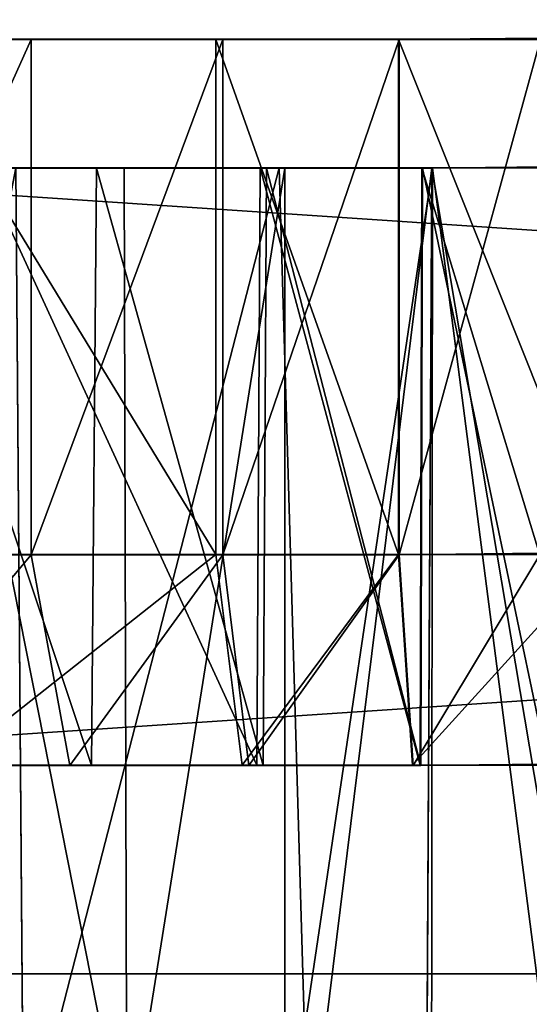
# Model space of a CAD drawing. Extents: x 0 to 35.8, y 0 to 27.5.
# Tile 78 of 256: x 14.877 to 15.259, y 0.9 to 1.639. Entities that reach past the tile are written whole.
import ezdxf

# ---------------------------------------------------------------- set-up
doc = ezdxf.new("R2010")
doc.units = 0
doc.header["$MEASUREMENT"] = 0
doc.layers.get('0').update_dxf_attribs({"color": 13, "linetype": 'CONTINUOUS'})
doc.layers.add('HDI8056C_KNOBS_-_2', color=252, linetype='CONTINUOUS')
doc.layers.add('RGM8058UC_-_BODY', color=252, linetype='CONTINUOUS')

# ---------------------------------------------------------------- blocks, each defined once
blk = doc.blocks.new('RGM8658UC_TRADECAD_V06_DXF')
at = {"layer": 'HDI8056C_KNOBS_-_2', "color": 0}
for p, q in [((15.1615, 1.6236, 4.1157), (15.2677, 1.6246, 4.1283)), ((15.1615, 1.6236, 4.1157), (15.2677, 1.6246, 4.1283)), ((14.1078, 1.6237, 2.9433), (15.3149, 1.6239, 2.9159)), ((14.1078, 1.6237, 2.9433), (15.3149, 1.6239, 2.9159)), ((14.1126, 1.6237, 2.7701), (15.3149, 1.6239, 2.9159)), ((14.1126, 1.6237, 2.7701), (15.3149, 1.6239, 2.9159)), ((15.3149, 1.6239, 2.9159), (14.1162, 1.6236, 3.1314)), ((15.3149, 1.6239, 2.9159), (14.1162, 1.6236, 3.1314)), ((14.1628, 1.6236, 2.5593), (15.3149, 1.6239, 2.9159)), ((14.1628, 1.6236, 2.5593), (15.3149, 1.6239, 2.9159)), ((14.1707, 1.6236, 3.3215), (15.3149, 1.6239, 2.9159)), ((14.1707, 1.6236, 3.3215), (15.3149, 1.6239, 2.9159)), ((14.2521, 1.6236, 2.335), (15.3149, 1.6239, 2.9159)), ((14.2521, 1.6236, 2.335), (15.3149, 1.6239, 2.9159)), ((14.2563, 1.6236, 3.5164), (15.3149, 1.6239, 2.9159)), ((14.2563, 1.6236, 3.5164), (15.3149, 1.6239, 2.9159)), ((14.4008, 1.6236, 3.7123), (15.3149, 1.6239, 2.9159)), ((14.4008, 1.6236, 3.7123), (15.3149, 1.6239, 2.9159)), ((14.4081, 1.6237, 2.11), (15.3149, 1.6239, 2.9159)), ((14.4081, 1.6237, 2.11), (15.3149, 1.6239, 2.9159)), ((14.5216, 1.6236, 3.8269), (15.3149, 1.6239, 2.9159)), ((14.5216, 1.6236, 3.8269), (15.3149, 1.6239, 2.9159)), ((14.6183, 1.6237, 1.9268), (15.3149, 1.6239, 2.9159)), ((14.6183, 1.6237, 1.9268), (15.3149, 1.6239, 2.9159)), ((14.7119, 1.6236, 3.9608), (15.3149, 1.6239, 2.9159)), ((14.7119, 1.6236, 3.9608), (15.3149, 1.6239, 2.9159)), ((14.7119, 1.6236, 3.9608), (14.8854, 1.6236, 4.047)), ((14.7119, 1.6236, 3.9608), (14.8854, 1.6236, 4.047)), ((14.7883, 1.6237, 1.8223), (15.3149, 1.6239, 2.9159)), ((14.7883, 1.6237, 1.8223), (15.3149, 1.6239, 2.9159)), ((14.7883, 1.6237, 1.8223), (15.024, 1.6237, 1.7461)), ((14.7883, 1.6237, 1.8223), (15.024, 1.6237, 1.7461)), ((14.8854, 1.6236, 4.047), (15.3149, 1.6239, 2.9159)), ((14.8854, 1.6236, 4.047), (15.3149, 1.6239, 2.9159)), ((14.8854, 1.6236, 4.047), (14.8854, 1.2373, 4.047)), ((14.8854, 1.6236, 4.047), (14.8854, 1.2373, 4.047)), ((14.8854, 1.6236, 4.047), (15.0292, 1.6236, 4.0925)), ((14.8854, 1.6236, 4.047), (15.0292, 1.6236, 4.0925)), ((15.024, 1.6237, 1.7461), (15.3149, 1.6239, 2.9159)), ((15.024, 1.6237, 1.7461), (15.3149, 1.6239, 2.9159)), ((15.024, 1.6237, 1.7461), (15.1609, 1.6237, 1.7118)), ((15.024, 1.6237, 1.7461), (15.1609, 1.6237, 1.7118)), ((15.024, 1.6237, 1.7461), (15.024, 1.2375, 1.7461)), ((15.024, 1.6237, 1.7461), (15.024, 1.2375, 1.7461)), ((15.0292, 1.6236, 4.0925), (15.3149, 1.6239, 2.9159)), ((15.0292, 1.6236, 4.0925), (15.3149, 1.6239, 2.9159)), ((15.0292, 1.6236, 4.0925), (15.0292, 1.2373, 4.0925)), ((15.0292, 1.6236, 4.0925), (15.0292, 1.2373, 4.0925)), ((15.0292, 1.6236, 4.0925), (15.1615, 1.6236, 4.1157)), ((15.0292, 1.6236, 4.0925), (15.1615, 1.6236, 4.1157)), ((15.1609, 1.6237, 1.7118), (15.3149, 1.6239, 2.9159)), ((15.1609, 1.6237, 1.7118), (15.3149, 1.6239, 2.9159)), ((15.1609, 1.6237, 1.7118), (15.3149, 1.6237, 1.7014)), ((15.1609, 1.6237, 1.7118), (15.3149, 1.6237, 1.7014)), ((15.1609, 1.6237, 1.7118), (15.1609, 1.2375, 1.7118)), ((15.1609, 1.6237, 1.7118), (15.1609, 1.2375, 1.7118)), ((15.1615, 1.6236, 4.1157), (15.3149, 1.6239, 2.9159)), ((15.1615, 1.6236, 4.1157), (15.3149, 1.6239, 2.9159)), ((15.1615, 1.6236, 4.1157), (15.1615, 1.2373, 4.1157)), ((15.1615, 1.6236, 4.1157), (15.1615, 1.2373, 4.1157)), ((14.781, 1.5272, 3.8411), (14.9346, 1.5272, 3.9174)), ((14.781, 1.5272, 3.8411), (14.9346, 1.5272, 3.9174)), ((14.8101, 1.5272, 3.7907), (14.9553, 1.5272, 3.8628)), ((14.8101, 1.5272, 3.7907), (14.9553, 1.5272, 3.8628)), ((15.0573, 1.5273, 1.88), (14.8486, 1.5273, 1.9475)), ((15.0573, 1.5273, 1.88), (14.8486, 1.5273, 1.9475)), ((15.0714, 1.5273, 1.9365), (14.874, 1.5273, 2.0004)), ((14.874, 1.5273, 2.0004), (14.8798, 0.7841, 1.9996)), ((14.874, 1.5273, 2.0004), (14.8798, 0.7841, 1.9996)), ((15.0714, 1.5273, 1.9365), (14.874, 1.5273, 2.0004)), ((14.9308, 1.0793, 3.9274), (14.9346, 1.5272, 3.9174)), ((14.9308, 1.0793, 3.9274), (14.9346, 1.5272, 3.9174)), ((14.9346, 1.5272, 3.9174), (14.9553, 1.5272, 3.8628)), ((14.9346, 1.5272, 3.9174), (14.9553, 1.5272, 3.8628)), ((14.9346, 1.5272, 3.9174), (15.0619, 1.5271, 3.9578)), ((14.9346, 1.5272, 3.9174), (15.0619, 1.5271, 3.9578)), ((14.9572, 0.7841, 3.865), (14.9553, 1.5272, 3.8628)), ((14.9553, 1.5272, 3.8628), (15.0757, 1.5271, 3.9009)), ((14.9572, 0.7841, 3.865), (14.9553, 1.5272, 3.8628)), ((14.9553, 1.5272, 3.8628), (15.0757, 1.5271, 3.9009)), ((15.0548, 1.0794, 1.8697), (15.0573, 1.5273, 1.88)), ((15.0548, 1.0794, 1.8697), (15.0573, 1.5273, 1.88)), ((15.1785, 1.5273, 1.8496), (15.0573, 1.5273, 1.88)), ((15.0573, 1.5273, 1.88), (15.0714, 1.5273, 1.9365)), ((15.0573, 1.5273, 1.88), (15.0714, 1.5273, 1.9365)), ((15.1785, 1.5273, 1.8496), (15.0573, 1.5273, 1.88)), ((15.0594, 1.0793, 3.9681), (15.0619, 1.5271, 3.9578)), ((15.0594, 1.0793, 3.9681), (15.0619, 1.5271, 3.9578)), ((15.0619, 1.5271, 3.9578), (15.0757, 1.5271, 3.9009)), ((15.0619, 1.5271, 3.9578), (15.0757, 1.5271, 3.9009)), ((15.0619, 1.5271, 3.9578), (15.179, 1.5271, 3.9783)), ((15.0619, 1.5271, 3.9578), (15.179, 1.5271, 3.9783)), ((15.0935, 0.7789, 1.9346), (15.0714, 1.5273, 1.9365)), ((15.186, 1.5273, 1.9078), (15.0714, 1.5273, 1.9365)), ((15.0935, 0.7789, 1.9346), (15.0714, 1.5273, 1.9365)), ((15.186, 1.5273, 1.9078), (15.0714, 1.5273, 1.9365)), ((15.0757, 1.5271, 3.9009), (15.0757, 0.7823, 3.9023)), ((15.0757, 1.5271, 3.9009), (15.0757, 0.7823, 3.9023)), ((15.0757, 1.5271, 3.9009), (15.1865, 1.5271, 3.9203)), ((15.0757, 1.5271, 3.9009), (15.1865, 1.5271, 3.9203)), ((15.1772, 1.0794, 1.839), (15.1785, 1.5273, 1.8496)), ((15.1772, 1.0794, 1.839), (15.1785, 1.5273, 1.8496)), ((15.1777, 1.0793, 3.9889), (15.179, 1.5271, 3.9783)), ((15.1777, 1.0793, 3.9889), (15.179, 1.5271, 3.9783)), ((15.3149, 1.5273, 1.8405), (15.1785, 1.5273, 1.8496)), ((15.1785, 1.5273, 1.8496), (15.186, 1.5273, 1.9078)), ((15.1785, 1.5273, 1.8496), (15.186, 1.5273, 1.9078)), ((15.3149, 1.5273, 1.8405), (15.1785, 1.5273, 1.8496)), ((15.179, 1.5271, 3.9783), (15.2731, 1.5282, 3.9894)), ((15.179, 1.5271, 3.9783), (15.2731, 1.5282, 3.9894)), ((15.179, 1.5271, 3.9783), (15.1865, 1.5271, 3.9203)), ((15.179, 1.5271, 3.9783), (15.1865, 1.5271, 3.9203)), ((15.186, 1.5273, 1.9078), (15.1817, 0.7593, 1.9103)), ((15.186, 1.5273, 1.9078), (15.1817, 0.7593, 1.9103)), ((15.1857, 0.7773, 3.9214), (15.1865, 1.5271, 3.9203)), ((15.1857, 0.7773, 3.9214), (15.1865, 1.5271, 3.9203)), ((15.3149, 1.5273, 1.8991), (15.186, 1.5273, 1.9078)), ((15.3149, 1.5273, 1.8991), (15.186, 1.5273, 1.9078)), ((15.1865, 1.5271, 3.9203), (15.2754, 1.5282, 3.9309)), ((15.1865, 1.5271, 3.9203), (15.2754, 1.5282, 3.9309)), ((14.7119, 1.2373, 3.9608), (14.8854, 1.2373, 4.047)), ((14.7119, 1.2373, 3.9608), (14.8854, 1.2373, 4.047)), ((15.024, 1.2375, 1.7461), (14.7883, 1.2375, 1.8223)), ((15.024, 1.2375, 1.7461), (14.7883, 1.2375, 1.8223)), ((14.8854, 1.2373, 4.047), (14.9146, 1.0793, 3.97)), ((14.8854, 1.2373, 4.047), (14.9146, 1.0793, 3.97)), ((14.8854, 1.2373, 4.047), (15.0292, 1.2373, 4.0925)), ((14.8854, 1.2373, 4.047), (15.0292, 1.2373, 4.0925)), ((15.1609, 1.2375, 1.7118), (15.024, 1.2375, 1.7461)), ((15.024, 1.2375, 1.7461), (15.0438, 1.0794, 1.8256)), ((15.024, 1.2375, 1.7461), (15.0438, 1.0794, 1.8256)), ((15.1609, 1.2375, 1.7118), (15.024, 1.2375, 1.7461)), ((15.0292, 1.2373, 4.0925), (15.0486, 1.0793, 4.0125)), ((15.0292, 1.2373, 4.0925), (15.0486, 1.0793, 4.0125)), ((15.0292, 1.2373, 4.0925), (15.1615, 1.2373, 4.1157)), ((15.0292, 1.2373, 4.0925), (15.1615, 1.2373, 4.1157)), ((15.3149, 1.2375, 1.7014), (15.1609, 1.2375, 1.7118)), ((15.1609, 1.2375, 1.7118), (15.1714, 1.0794, 1.7936)), ((15.1609, 1.2375, 1.7118), (15.1714, 1.0794, 1.7936)), ((15.3149, 1.2375, 1.7014), (15.1609, 1.2375, 1.7118)), ((15.1615, 1.2373, 4.1157), (15.2677, 1.2384, 4.1283)), ((15.1615, 1.2373, 4.1157), (15.2677, 1.2384, 4.1283)), ((15.1615, 1.2373, 4.1157), (15.1719, 1.0793, 4.0341)), ((15.1615, 1.2373, 4.1157), (15.1719, 1.0793, 4.0341)), ((14.7529, 1.0793, 3.8898), (14.9146, 1.0793, 3.97)), ((14.7529, 1.0793, 3.8898), (14.9146, 1.0793, 3.97)), ((14.7757, 1.0793, 3.8504), (14.9308, 1.0793, 3.9274)), ((14.7757, 1.0793, 3.8504), (14.9308, 1.0793, 3.9274)), ((15.0438, 1.0794, 1.8256), (14.8241, 1.0794, 1.8967)), ((15.0438, 1.0794, 1.8256), (14.8241, 1.0794, 1.8967)), ((15.0548, 1.0794, 1.8697), (14.8439, 1.0794, 1.9379)), ((15.0548, 1.0794, 1.8697), (14.8439, 1.0794, 1.9379)), ((14.9146, 1.0793, 3.97), (14.9308, 1.0793, 3.9274)), ((14.9146, 1.0793, 3.97), (14.9308, 1.0793, 3.9274)), ((14.9146, 1.0793, 3.97), (15.0486, 1.0793, 4.0125)), ((14.9146, 1.0793, 3.97), (15.0486, 1.0793, 4.0125)), ((14.9308, 1.0793, 3.9274), (15.0594, 1.0793, 3.9681)), ((14.9308, 1.0793, 3.9274), (15.0594, 1.0793, 3.9681)), ((15.1714, 1.0794, 1.7936), (15.0438, 1.0794, 1.8256)), ((15.0438, 1.0794, 1.8256), (15.0548, 1.0794, 1.8697)), ((15.0438, 1.0794, 1.8256), (15.0548, 1.0794, 1.8697)), ((15.1714, 1.0794, 1.7936), (15.0438, 1.0794, 1.8256)), ((15.0486, 1.0793, 4.0125), (15.0594, 1.0793, 3.9681)), ((15.0486, 1.0793, 4.0125), (15.0594, 1.0793, 3.9681)), ((15.0486, 1.0793, 4.0125), (15.1719, 1.0793, 4.0341)), ((15.0486, 1.0793, 4.0125), (15.1719, 1.0793, 4.0341)), ((15.1772, 1.0794, 1.839), (15.0548, 1.0794, 1.8697)), ((15.1772, 1.0794, 1.839), (15.0548, 1.0794, 1.8697)), ((15.0594, 1.0793, 3.9681), (15.1777, 1.0793, 3.9889)), ((15.0594, 1.0793, 3.9681), (15.1777, 1.0793, 3.9889)), ((15.3149, 1.0794, 1.784), (15.1714, 1.0794, 1.7936)), ((15.1714, 1.0794, 1.7936), (15.1772, 1.0794, 1.839)), ((15.1714, 1.0794, 1.7936), (15.1772, 1.0794, 1.839)), ((15.3149, 1.0794, 1.784), (15.1714, 1.0794, 1.7936)), ((15.1719, 1.0793, 4.0341), (15.2709, 1.0803, 4.0459)), ((15.1719, 1.0793, 4.0341), (15.2709, 1.0803, 4.0459)), ((15.1719, 1.0793, 4.0341), (15.1777, 1.0793, 3.9889)), ((15.1719, 1.0793, 4.0341), (15.1777, 1.0793, 3.9889)), ((15.3149, 1.0794, 1.8298), (15.1772, 1.0794, 1.839)), ((15.3149, 1.0794, 1.8298), (15.1772, 1.0794, 1.839)), ((15.1777, 1.0793, 3.9889), (15.2727, 1.0803, 4.0001)), ((15.1777, 1.0793, 3.9889), (15.2727, 1.0803, 4.0001))]:
    blk.add_line(p, q, dxfattribs=at)
at = {"layer": 'RGM8058UC_-_BODY', "color": 0}
for p, q in [((12.2007, 0.9231, 5.9479), (23.5753, 0.9231, 5.9479)), ((23.5753, 0.9231, 7.4867), (12.2007, 0.9231, 7.4867)), ((23.5753, 0.9231, 7.4867), (12.2007, 0.9231, 7.4867)), ((12.2007, 0.9231, 5.9479), (23.5753, 0.9231, 5.9479))]:
    blk.add_line(p, q, dxfattribs=at)
at = {"layer": 'HDI8056C_KNOBS_-_2', "color": 252}
mesh = blk.add_polyface(dxfattribs=at)
corners = [(15.2677, 1.6246, 4.1283), (15.1615, 1.2373, 4.1157), (15.1615, 1.6236, 4.1157), (15.2677, 1.2384, 4.1283)]
mesh.append_faces([[corners[k] for k in face] for face in [(0, 1, 2), (1, 0, 3)]], dxfattribs={"vtx0": -1, "color": 252})
mesh = blk.add_polyface(dxfattribs=at)
corners = [(15.2677, 1.6246, 4.1283), (15.1615, 1.6236, 4.1157), (15.3149, 1.6239, 2.9159)]
mesh.append_faces([[corners[k] for k in face] for face in [(0, 1, 2)]], dxfattribs={"color": 252})
mesh = blk.add_polyface(dxfattribs=at)
corners = [(14.1162, 1.6236, 3.1314), (14.1078, 1.6237, 2.9433), (15.3149, 1.6239, 2.9159)]
mesh.append_faces([[corners[k] for k in face] for face in [(0, 1, 2)]], dxfattribs={"color": 252})
mesh = blk.add_polyface(dxfattribs=at)
corners = [(14.1078, 1.6237, 2.9433), (14.1126, 1.6237, 2.7701), (15.3149, 1.6239, 2.9159)]
mesh.append_faces([[corners[k] for k in face] for face in [(0, 1, 2)]], dxfattribs={"color": 252})
mesh = blk.add_polyface(dxfattribs=at)
corners = [(15.3149, 1.6239, 2.9159), (14.1126, 1.6237, 2.7701), (14.1628, 1.6236, 2.5593)]
mesh.append_faces([[corners[k] for k in face] for face in [(0, 1, 2)]], dxfattribs={"color": 252})
mesh = blk.add_polyface(dxfattribs=at)
corners = [(14.1707, 1.6236, 3.3215), (14.1162, 1.6236, 3.1314), (15.3149, 1.6239, 2.9159)]
mesh.append_faces([[corners[k] for k in face] for face in [(0, 1, 2)]], dxfattribs={"color": 252})
mesh = blk.add_polyface(dxfattribs=at)
corners = [(15.3149, 1.6239, 2.9159), (14.1628, 1.6236, 2.5593), (14.2521, 1.6236, 2.335)]
mesh.append_faces([[corners[k] for k in face] for face in [(0, 1, 2)]], dxfattribs={"color": 252})
mesh = blk.add_polyface(dxfattribs=at)
corners = [(14.2563, 1.6236, 3.5164), (14.1707, 1.6236, 3.3215), (15.3149, 1.6239, 2.9159)]
mesh.append_faces([[corners[k] for k in face] for face in [(0, 1, 2)]], dxfattribs={"color": 252})
mesh = blk.add_polyface(dxfattribs=at)
corners = [(15.3149, 1.6239, 2.9159), (14.2521, 1.6236, 2.335), (14.4081, 1.6237, 2.11)]
mesh.append_faces([[corners[k] for k in face] for face in [(0, 1, 2)]], dxfattribs={"color": 252})
mesh = blk.add_polyface(dxfattribs=at)
corners = [(14.4008, 1.6236, 3.7123), (14.2563, 1.6236, 3.5164), (15.3149, 1.6239, 2.9159)]
mesh.append_faces([[corners[k] for k in face] for face in [(0, 1, 2)]], dxfattribs={"color": 252})
mesh = blk.add_polyface(dxfattribs=at)
corners = [(14.5216, 1.6236, 3.8269), (14.4008, 1.6236, 3.7123), (15.3149, 1.6239, 2.9159)]
mesh.append_faces([[corners[k] for k in face] for face in [(0, 1, 2)]], dxfattribs={"color": 252})
mesh = blk.add_polyface(dxfattribs=at)
corners = [(15.3149, 1.6239, 2.9159), (14.4081, 1.6237, 2.11), (14.6183, 1.6237, 1.9268)]
mesh.append_faces([[corners[k] for k in face] for face in [(0, 1, 2)]], dxfattribs={"color": 252})
mesh = blk.add_polyface(dxfattribs=at)
corners = [(14.7119, 1.6236, 3.9608), (14.5216, 1.6236, 3.8269), (15.3149, 1.6239, 2.9159)]
mesh.append_faces([[corners[k] for k in face] for face in [(0, 1, 2)]], dxfattribs={"color": 252})
mesh = blk.add_polyface(dxfattribs=at)
corners = [(15.3149, 1.6239, 2.9159), (14.6183, 1.6237, 1.9268), (14.7883, 1.6237, 1.8223)]
mesh.append_faces([[corners[k] for k in face] for face in [(0, 1, 2)]], dxfattribs={"color": 252})
mesh = blk.add_polyface(dxfattribs=at)
corners = [(14.8854, 1.6236, 4.047), (14.7119, 1.6236, 3.9608), (15.3149, 1.6239, 2.9159)]
mesh.append_faces([[corners[k] for k in face] for face in [(0, 1, 2)]], dxfattribs={"color": 252})
mesh = blk.add_polyface(dxfattribs=at)
corners = [(14.8854, 1.6236, 4.047), (14.7119, 1.2373, 3.9608), (14.7119, 1.6236, 3.9608), (14.8854, 1.2373, 4.047)]
mesh.append_faces([[corners[k] for k in face] for face in [(0, 1, 2), (1, 0, 3)]], dxfattribs={"vtx0": -1, "color": 252})
mesh = blk.add_polyface(dxfattribs=at)
corners = [(15.3149, 1.6239, 2.9159), (14.7883, 1.6237, 1.8223), (15.024, 1.6237, 1.7461)]
mesh.append_faces([[corners[k] for k in face] for face in [(0, 1, 2)]], dxfattribs={"color": 252})
mesh = blk.add_polyface(dxfattribs=at)
corners = [(15.024, 1.2375, 1.7461), (14.7883, 1.6237, 1.8223), (14.7883, 1.2375, 1.8223), (15.024, 1.6237, 1.7461)]
mesh.append_faces([[corners[k] for k in face] for face in [(0, 1, 2), (1, 0, 3)]], dxfattribs={"vtx0": -1, "color": 252})
mesh = blk.add_polyface(dxfattribs=at)
corners = [(15.0292, 1.6236, 4.0925), (14.8854, 1.6236, 4.047), (15.3149, 1.6239, 2.9159)]
mesh.append_faces([[corners[k] for k in face] for face in [(0, 1, 2)]], dxfattribs={"color": 252})
mesh = blk.add_polyface(dxfattribs=at)
corners = [(15.0292, 1.6236, 4.0925), (14.8854, 1.2373, 4.047), (14.8854, 1.6236, 4.047), (15.0292, 1.2373, 4.0925)]
mesh.append_faces([[corners[k] for k in face] for face in [(0, 1, 2), (1, 0, 3)]], dxfattribs={"vtx0": -1, "color": 252})
mesh = blk.add_polyface(dxfattribs=at)
corners = [(15.3149, 1.6239, 2.9159), (15.024, 1.6237, 1.7461), (15.1609, 1.6237, 1.7118)]
mesh.append_faces([[corners[k] for k in face] for face in [(0, 1, 2)]], dxfattribs={"color": 252})
mesh = blk.add_polyface(dxfattribs=at)
corners = [(15.1609, 1.2375, 1.7118), (15.024, 1.6237, 1.7461), (15.024, 1.2375, 1.7461), (15.1609, 1.6237, 1.7118)]
mesh.append_faces([[corners[k] for k in face] for face in [(0, 1, 2), (1, 0, 3)]], dxfattribs={"vtx0": -1, "color": 252})
mesh = blk.add_polyface(dxfattribs=at)
corners = [(15.1615, 1.6236, 4.1157), (15.0292, 1.6236, 4.0925), (15.3149, 1.6239, 2.9159)]
mesh.append_faces([[corners[k] for k in face] for face in [(0, 1, 2)]], dxfattribs={"color": 252})
mesh = blk.add_polyface(dxfattribs=at)
corners = [(15.1615, 1.6236, 4.1157), (15.0292, 1.2373, 4.0925), (15.0292, 1.6236, 4.0925), (15.1615, 1.2373, 4.1157)]
mesh.append_faces([[corners[k] for k in face] for face in [(0, 1, 2), (1, 0, 3)]], dxfattribs={"vtx0": -1, "color": 252})
mesh = blk.add_polyface(dxfattribs=at)
corners = [(15.3149, 1.6239, 2.9159), (15.1609, 1.6237, 1.7118), (15.3149, 1.6237, 1.7014)]
mesh.append_faces([[corners[k] for k in face] for face in [(0, 1, 2)]], dxfattribs={"color": 252})
mesh = blk.add_polyface(dxfattribs=at)
corners = [(15.3149, 1.2375, 1.7014), (15.1609, 1.6237, 1.7118), (15.1609, 1.2375, 1.7118), (15.3149, 1.6237, 1.7014)]
mesh.append_faces([[corners[k] for k in face] for face in [(0, 1, 2), (1, 0, 3)]], dxfattribs={"vtx0": -1, "color": 252})
mesh = blk.add_polyface(dxfattribs=at)
corners = [(14.7318, 0.7841, 2.0889), (14.874, 1.5273, 2.0004), (14.7317, 1.5273, 2.0878), (14.8798, 0.7841, 1.9996)]
mesh.append_faces([[corners[k] for k in face] for face in [(0, 1, 2), (1, 0, 3)]], dxfattribs={"vtx0": -1, "color": 252})
mesh = blk.add_polyface(dxfattribs=at)
corners = [(14.9308, 1.0793, 3.9274), (14.781, 1.5272, 3.8411), (14.7757, 1.0793, 3.8504), (14.9346, 1.5272, 3.9174)]
mesh.append_faces([[corners[k] for k in face] for face in [(0, 1, 2), (1, 0, 3)]], dxfattribs={"vtx0": -1, "color": 252})
mesh = blk.add_polyface(dxfattribs=at)
corners = [(14.781, 1.5272, 3.8411), (14.9553, 1.5272, 3.8628), (14.8101, 1.5272, 3.7907), (14.9346, 1.5272, 3.9174)]
mesh.append_faces([[corners[k] for k in face] for face in [(0, 1, 2), (1, 0, 3)]], dxfattribs={"vtx0": -1, "color": 252})
mesh = blk.add_polyface(dxfattribs=at)
corners = [(14.8101, 1.5272, 3.7907), (14.9572, 0.7841, 3.865), (14.8092, 0.7841, 3.7921), (14.9553, 1.5272, 3.8628)]
mesh.append_faces([[corners[k] for k in face] for face in [(0, 1, 2), (1, 0, 3)]], dxfattribs={"vtx0": -1, "color": 252})
mesh = blk.add_polyface(dxfattribs=at)
corners = [(14.8486, 1.5273, 1.9475), (15.0548, 1.0794, 1.8697), (14.8439, 1.0794, 1.9379), (15.0573, 1.5273, 1.88)]
mesh.append_faces([[corners[k] for k in face] for face in [(0, 1, 2), (1, 0, 3)]], dxfattribs={"vtx0": -1, "color": 252})
mesh = blk.add_polyface(dxfattribs=at)
corners = [(14.8486, 1.5273, 1.9475), (15.0714, 1.5273, 1.9365), (15.0573, 1.5273, 1.88), (14.874, 1.5273, 2.0004)]
mesh.append_faces([[corners[k] for k in face] for face in [(0, 1, 2), (1, 0, 3)]], dxfattribs={"vtx0": -1, "color": 252})
mesh = blk.add_polyface(dxfattribs=at)
corners = [(14.8798, 0.7841, 1.9996), (15.0714, 1.5273, 1.9365), (14.874, 1.5273, 2.0004), (15.0935, 0.7789, 1.9346)]
mesh.append_faces([[corners[k] for k in face] for face in [(0, 1, 2), (1, 0, 3)]], dxfattribs={"vtx0": -1, "color": 252})
mesh = blk.add_polyface(dxfattribs=at)
corners = [(15.0594, 1.0793, 3.9681), (14.9346, 1.5272, 3.9174), (14.9308, 1.0793, 3.9274), (15.0619, 1.5271, 3.9578)]
mesh.append_faces([[corners[k] for k in face] for face in [(0, 1, 2), (1, 0, 3)]], dxfattribs={"vtx0": -1, "color": 252})
mesh = blk.add_polyface(dxfattribs=at)
corners = [(14.9346, 1.5272, 3.9174), (15.0757, 1.5271, 3.9009), (14.9553, 1.5272, 3.8628), (15.0619, 1.5271, 3.9578)]
mesh.append_faces([[corners[k] for k in face] for face in [(0, 1, 2), (1, 0, 3)]], dxfattribs={"vtx0": -1, "color": 252})
mesh = blk.add_polyface(dxfattribs=at)
corners = [(15.0757, 1.5271, 3.9009), (14.9572, 0.7841, 3.865), (14.9553, 1.5272, 3.8628), (15.0757, 0.7823, 3.9023)]
mesh.append_faces([[corners[k] for k in face] for face in [(0, 1, 2), (1, 0, 3)]], dxfattribs={"vtx0": -1, "color": 252})
mesh = blk.add_polyface(dxfattribs=at)
corners = [(15.0573, 1.5273, 1.88), (15.1772, 1.0794, 1.839), (15.0548, 1.0794, 1.8697), (15.1785, 1.5273, 1.8496)]
mesh.append_faces([[corners[k] for k in face] for face in [(0, 1, 2), (1, 0, 3)]], dxfattribs={"vtx0": -1, "color": 252})
mesh = blk.add_polyface(dxfattribs=at)
corners = [(15.0573, 1.5273, 1.88), (15.186, 1.5273, 1.9078), (15.1785, 1.5273, 1.8496), (15.0714, 1.5273, 1.9365)]
mesh.append_faces([[corners[k] for k in face] for face in [(0, 1, 2), (1, 0, 3)]], dxfattribs={"vtx0": -1, "color": 252})
mesh = blk.add_polyface(dxfattribs=at)
corners = [(15.1777, 1.0793, 3.9889), (15.0619, 1.5271, 3.9578), (15.0594, 1.0793, 3.9681), (15.179, 1.5271, 3.9783)]
mesh.append_faces([[corners[k] for k in face] for face in [(0, 1, 2), (1, 0, 3)]], dxfattribs={"vtx0": -1, "color": 252})
mesh = blk.add_polyface(dxfattribs=at)
corners = [(15.0619, 1.5271, 3.9578), (15.1865, 1.5271, 3.9203), (15.0757, 1.5271, 3.9009), (15.179, 1.5271, 3.9783)]
mesh.append_faces([[corners[k] for k in face] for face in [(0, 1, 2), (1, 0, 3)]], dxfattribs={"vtx0": -1, "color": 252})
mesh = blk.add_polyface(dxfattribs=at)
corners = [(15.0935, 0.7789, 1.9346), (15.186, 1.5273, 1.9078), (15.0714, 1.5273, 1.9365), (15.1817, 0.7593, 1.9103)]
mesh.append_faces([[corners[k] for k in face] for face in [(0, 1, 2), (1, 0, 3)]], dxfattribs={"vtx0": -1, "color": 252})
mesh = blk.add_polyface(dxfattribs=at)
corners = [(15.1865, 1.5271, 3.9203), (15.0757, 0.7823, 3.9023), (15.0757, 1.5271, 3.9009), (15.1857, 0.7773, 3.9214)]
mesh.append_faces([[corners[k] for k in face] for face in [(0, 1, 2), (1, 0, 3)]], dxfattribs={"vtx0": -1, "color": 252})
mesh = blk.add_polyface(dxfattribs=at)
corners = [(15.1785, 1.5273, 1.8496), (15.3149, 1.0794, 1.8298), (15.1772, 1.0794, 1.839), (15.3149, 1.5273, 1.8405)]
mesh.append_faces([[corners[k] for k in face] for face in [(0, 1, 2), (1, 0, 3)]], dxfattribs={"vtx0": -1, "color": 252})
mesh = blk.add_polyface(dxfattribs=at)
corners = [(15.2727, 1.0803, 4.0001), (15.179, 1.5271, 3.9783), (15.1777, 1.0793, 3.9889), (15.2731, 1.5282, 3.9894)]
mesh.append_faces([[corners[k] for k in face] for face in [(0, 1, 2), (1, 0, 3)]], dxfattribs={"vtx0": -1, "color": 252})
mesh = blk.add_polyface(dxfattribs=at)
corners = [(15.1785, 1.5273, 1.8496), (15.3149, 1.5273, 1.8991), (15.3149, 1.5273, 1.8405), (15.186, 1.5273, 1.9078)]
mesh.append_faces([[corners[k] for k in face] for face in [(0, 1, 2), (1, 0, 3)]], dxfattribs={"vtx0": -1, "color": 252})
mesh = blk.add_polyface(dxfattribs=at)
corners = [(15.179, 1.5271, 3.9783), (15.2754, 1.5282, 3.9309), (15.1865, 1.5271, 3.9203), (15.2731, 1.5282, 3.9894)]
mesh.append_faces([[corners[k] for k in face] for face in [(0, 1, 2), (1, 0, 3)]], dxfattribs={"vtx0": -1, "color": 252})
mesh = blk.add_polyface(dxfattribs=at)
corners = [(15.3149, 0.7629, 1.8996), (15.186, 1.5273, 1.9078), (15.1817, 0.7593, 1.9103), (15.3149, 1.5273, 1.8991)]
mesh.append_faces([[corners[k] for k in face] for face in [(0, 1, 2), (1, 0, 3)]], dxfattribs={"vtx0": -1, "color": 252})
mesh = blk.add_polyface(dxfattribs=at)
corners = [(15.1865, 1.5271, 3.9203), (15.2837, 0.7747, 3.9317), (15.1857, 0.7773, 3.9214), (15.2754, 1.5282, 3.9309)]
mesh.append_faces([[corners[k] for k in face] for face in [(0, 1, 2), (1, 0, 3)]], dxfattribs={"vtx0": -1, "color": 252})
mesh = blk.add_polyface(dxfattribs=at)
corners = [(14.8854, 1.2373, 4.047), (14.7529, 1.0793, 3.8898), (14.7119, 1.2373, 3.9608), (14.9146, 1.0793, 3.97)]
mesh.append_faces([[corners[k] for k in face] for face in [(0, 1, 2), (1, 0, 3)]], dxfattribs={"vtx0": -1, "color": 252})
mesh = blk.add_polyface(dxfattribs=at)
corners = [(14.8241, 1.0794, 1.8967), (15.024, 1.2375, 1.7461), (14.7883, 1.2375, 1.8223), (15.0438, 1.0794, 1.8256)]
mesh.append_faces([[corners[k] for k in face] for face in [(0, 1, 2), (1, 0, 3)]], dxfattribs={"vtx0": -1, "color": 252})
mesh = blk.add_polyface(dxfattribs=at)
corners = [(15.0292, 1.2373, 4.0925), (14.9146, 1.0793, 3.97), (14.8854, 1.2373, 4.047), (15.0486, 1.0793, 4.0125)]
mesh.append_faces([[corners[k] for k in face] for face in [(0, 1, 2), (1, 0, 3)]], dxfattribs={"vtx0": -1, "color": 252})
mesh = blk.add_polyface(dxfattribs=at)
corners = [(15.0438, 1.0794, 1.8256), (15.1609, 1.2375, 1.7118), (15.024, 1.2375, 1.7461), (15.1714, 1.0794, 1.7936)]
mesh.append_faces([[corners[k] for k in face] for face in [(0, 1, 2), (1, 0, 3)]], dxfattribs={"vtx0": -1, "color": 252})
mesh = blk.add_polyface(dxfattribs=at)
corners = [(15.1615, 1.2373, 4.1157), (15.0486, 1.0793, 4.0125), (15.0292, 1.2373, 4.0925), (15.1719, 1.0793, 4.0341)]
mesh.append_faces([[corners[k] for k in face] for face in [(0, 1, 2), (1, 0, 3)]], dxfattribs={"vtx0": -1, "color": 252})
mesh = blk.add_polyface(dxfattribs=at)
corners = [(15.1714, 1.0794, 1.7936), (15.3149, 1.2375, 1.7014), (15.1609, 1.2375, 1.7118), (15.3149, 1.0794, 1.784)]
mesh.append_faces([[corners[k] for k in face] for face in [(0, 1, 2), (1, 0, 3)]], dxfattribs={"vtx0": -1, "color": 252})
mesh = blk.add_polyface(dxfattribs=at)
corners = [(15.2677, 1.2384, 4.1283), (15.1719, 1.0793, 4.0341), (15.1615, 1.2373, 4.1157), (15.2709, 1.0803, 4.0459)]
mesh.append_faces([[corners[k] for k in face] for face in [(0, 1, 2), (1, 0, 3)]], dxfattribs={"vtx0": -1, "color": 252})
mesh = blk.add_polyface(dxfattribs=at)
corners = [(14.7529, 1.0793, 3.8898), (14.9308, 1.0793, 3.9274), (14.7757, 1.0793, 3.8504), (14.9146, 1.0793, 3.97)]
mesh.append_faces([[corners[k] for k in face] for face in [(0, 1, 2), (1, 0, 3)]], dxfattribs={"vtx0": -1, "color": 252})
mesh = blk.add_polyface(dxfattribs=at)
corners = [(14.8241, 1.0794, 1.8967), (15.0548, 1.0794, 1.8697), (15.0438, 1.0794, 1.8256), (14.8439, 1.0794, 1.9379)]
mesh.append_faces([[corners[k] for k in face] for face in [(0, 1, 2), (1, 0, 3)]], dxfattribs={"vtx0": -1, "color": 252})
mesh = blk.add_polyface(dxfattribs=at)
corners = [(14.9146, 1.0793, 3.97), (15.0594, 1.0793, 3.9681), (14.9308, 1.0793, 3.9274), (15.0486, 1.0793, 4.0125)]
mesh.append_faces([[corners[k] for k in face] for face in [(0, 1, 2), (1, 0, 3)]], dxfattribs={"vtx0": -1, "color": 252})
mesh = blk.add_polyface(dxfattribs=at)
corners = [(15.0438, 1.0794, 1.8256), (15.1772, 1.0794, 1.839), (15.1714, 1.0794, 1.7936), (15.0548, 1.0794, 1.8697)]
mesh.append_faces([[corners[k] for k in face] for face in [(0, 1, 2), (1, 0, 3)]], dxfattribs={"vtx0": -1, "color": 252})
mesh = blk.add_polyface(dxfattribs=at)
corners = [(15.0486, 1.0793, 4.0125), (15.1777, 1.0793, 3.9889), (15.0594, 1.0793, 3.9681), (15.1719, 1.0793, 4.0341)]
mesh.append_faces([[corners[k] for k in face] for face in [(0, 1, 2), (1, 0, 3)]], dxfattribs={"vtx0": -1, "color": 252})
mesh = blk.add_polyface(dxfattribs=at)
corners = [(15.1714, 1.0794, 1.7936), (15.3149, 1.0794, 1.8298), (15.3149, 1.0794, 1.784), (15.1772, 1.0794, 1.839)]
mesh.append_faces([[corners[k] for k in face] for face in [(0, 1, 2), (1, 0, 3)]], dxfattribs={"vtx0": -1, "color": 252})
mesh = blk.add_polyface(dxfattribs=at)
corners = [(15.1719, 1.0793, 4.0341), (15.2727, 1.0803, 4.0001), (15.1777, 1.0793, 3.9889), (15.2709, 1.0803, 4.0459)]
mesh.append_faces([[corners[k] for k in face] for face in [(0, 1, 2), (1, 0, 3)]], dxfattribs={"vtx0": -1, "color": 252})
at = {"layer": 'RGM8058UC_-_BODY', "color": 252}
mesh = blk.add_polyface(dxfattribs=at)
corners = [(23.5753, 0.9231, 5.9479), (12.2007, 1.6858, 5.9479), (12.2007, 0.9231, 5.9479), (23.5753, 1.6858, 5.9479)]
mesh.append_faces([[corners[k] for k in face] for face in [(0, 1, 2), (1, 0, 3)]], dxfattribs={"vtx0": -1, "color": 252})
mesh = blk.add_polyface(dxfattribs=at)
corners = [(23.5753, 1.6858, 7.4867), (12.2007, 0.9231, 7.4867), (12.2007, 1.6858, 7.4867), (23.5753, 0.9231, 7.4867)]
mesh.append_faces([[corners[k] for k in face] for face in [(0, 1, 2), (1, 0, 3)]], dxfattribs={"vtx0": -1, "color": 252})
mesh = blk.add_polyface(dxfattribs=at)
corners = [(12.2007, 0.9231, 7.4867), (23.5753, 0.9231, 5.9479), (12.2007, 0.9231, 5.9479), (23.5753, 0.9231, 7.4867)]
mesh.append_faces([[corners[k] for k in face] for face in [(0, 1, 2), (1, 0, 3)]], dxfattribs={"vtx0": -1, "color": 252})

msp = doc.modelspace()

# ---------------------------------------------------------------- block references
at = {"color": 0}
msp.add_blockref('RGM8658UC_TRADECAD_V06_DXF', (0, 0), dxfattribs=at)

doc.saveas('drawing.dxf')
